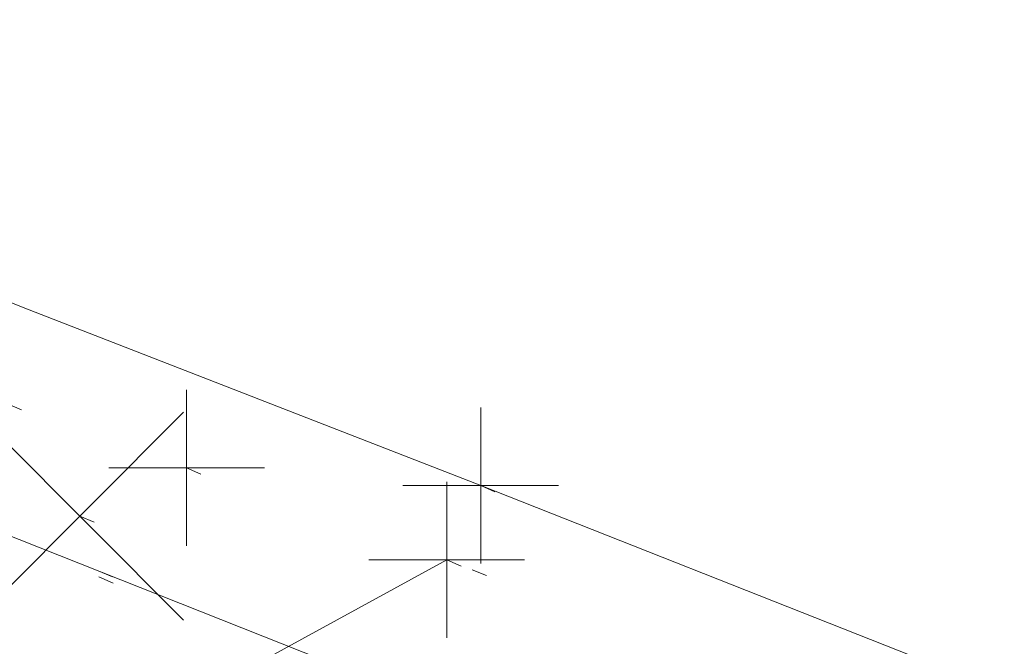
# Model space of a CAD drawing. Extents: x 413123 to 1465301, y 377724 to 504150.
# Tile 104 of 256: x 1463462 to 1463468, y 433132 to 433136. Entities that reach past the tile are written whole.
import ezdxf

# ---------------------------------------------------------------- set-up
doc = ezdxf.new("R2010")
doc.units = 0
doc.header["$MEASUREMENT"] = 0
for name, pattern in [('DGN Style 1', [8.732639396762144, 0.01453018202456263, -8.71810921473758]), ('DGN Style 3', [20.34225483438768, 14.53018202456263, -5.812072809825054]), ('DGN Style 5', [10.171127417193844, 4.35905460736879, -5.812072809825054]), ('ohcombex', [0])]:
    doc.linetypes.add(name, pattern=pattern)
for name, color, linetype, lineweight in [('PV_X_Curb', 120, 'DGN Style 1', 0), ('PV_X_EOP', 7, 'DGN Style 3', 0), ('PV_X_Walk', 120, 'DGN Style 5', 0), ('SV_X_Random_Point (Construction)', 7, 'Continuous', 0), ('UT_X_Overhead_Combined', 30, 'ohcombex', 0)]:
    doc.layers.add(name, color=color, linetype=linetype, lineweight=lineweight)
doc.layers.add('SV_Observation (Construction)', color=97, linetype='DGN Style 1', lineweight=0, transparency=0.9)
doc.layers.add('SV_X_Shot_Marker (Construction)', color=40, linetype='Continuous', lineweight=0, transparency=0.5)

# ---------------------------------------------------------------- blocks, each defined once
blk = doc.blocks.new('SVPT_2427')
at = {"layer": 'SV_X_Shot_Marker (Construction)', "transparency": 33554495}
for p, q in [((0, 0.02500000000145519), (0, -0.02499999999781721)), ((-0.02499999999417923, 0), (0.02499999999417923, 0))]:
    blk.add_line(p, q, dxfattribs=at)
blk.add_point((0, 0), dxfattribs=at)
blk = doc.blocks.new('SVPT_2428')
at = {"layer": 'SV_X_Shot_Marker (Construction)', "transparency": 33554495}
for p, q in [((0, 0.02500000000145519), (0, -0.02499999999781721)), ((-0.02499999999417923, 0), (0.02499999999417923, 0))]:
    blk.add_line(p, q, dxfattribs=at)
blk.add_point((0, 0), dxfattribs=at)
blk = doc.blocks.new('SVPT_2429')
at = {"layer": 'SV_X_Shot_Marker (Construction)', "transparency": 33554495}
for p, q in [((0, 0.02500000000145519), (0, -0.02499999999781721)), ((-0.02500000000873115, 0), (0.02499999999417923, 0))]:
    blk.add_line(p, q, dxfattribs=at)
blk.add_point((0, 0), dxfattribs=at)
blk = doc.blocks.new('SVPT_2430')
at = {"layer": 'SV_X_Shot_Marker (Construction)', "transparency": 33554495}
for p, q in [((0, 0.02500000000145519), (0, -0.02499999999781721)), ((-0.02499999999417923, 0), (0.02499999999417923, 0))]:
    blk.add_line(p, q, dxfattribs=at)
blk.add_point((0, 0), dxfattribs=at)
blk = doc.blocks.new('X_519')
at = {"layer": 'SV_X_Random_Point (Construction)', "color": 7, "linetype": 'Continuous', "lineweight": 0, "transparency": 33554559}
for p, q in [((-0.03333333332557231, -0.03337499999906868), (0.03333333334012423, 0.03337500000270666)), ((-0.03333333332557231, 0.03337500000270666), (0.03333333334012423, -0.03337499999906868))]:
    blk.add_line(p, q, dxfattribs=at)

msp = doc.modelspace()

# ---------------------------------------------------------------- linework, layer by layer
at = {"layer": 'PV_X_Curb'}
for points, knots in [([(1463694.730807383, 433042.1012902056, 573.2000085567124), (1463688.122071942, 433044.6665198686, 573.2117681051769), (1463681.5133365, 433047.2317495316, 573.2235276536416), (1463674.904601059, 433049.7969791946, 573.2352872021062), (1463669.906627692, 433051.7384291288, 573.2422034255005), (1463664.908654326, 433053.679879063, 573.249119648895), (1463659.910680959, 433055.6213289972, 573.2560358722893), (1463659.31440991, 433055.8530469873, 573.3282538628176), (1463658.718138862, 433056.0847649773, 573.400471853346), (1463658.121867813, 433056.3164829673, 573.4726898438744), (1463656.811811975, 433056.8455353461, 573.4691755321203), (1463655.501756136, 433057.3745877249, 573.4656612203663), (1463654.191700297, 433057.9036401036, 573.4621469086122), (1463647.078403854, 433060.7016199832, 573.4311409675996), (1463639.965107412, 433063.4995998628, 573.4001350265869), (1463632.851810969, 433066.2975797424, 573.3691290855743), (1463626.603526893, 433068.7760307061, 573.3262890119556), (1463620.355242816, 433071.25448167, 573.2834489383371), (1463614.10695874, 433073.7329326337, 573.2406088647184), (1463606.821724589, 433076.5483492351, 573.1778320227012), (1463599.536490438, 433079.3637658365, 573.1150551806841), (1463592.251256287, 433082.1791824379, 573.052278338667), (1463585.048675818, 433085.0513616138, 572.9767093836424), (1463577.846095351, 433087.9235407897, 572.901140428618), (1463570.643514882, 433090.7957199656, 572.8255714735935), (1463568.520856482, 433091.6009161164, 572.8136526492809), (1463566.398198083, 433092.4061122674, 572.8017338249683), (1463564.275539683, 433093.2113084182, 572.7898150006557), (1463563.658286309, 433093.4932407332, 572.723361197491), (1463563.041032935, 433093.7751730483, 572.6569073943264), (1463562.423779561, 433094.0571053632, 572.5904535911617), (1463557.897842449, 433095.8076798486, 572.5495712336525), (1463553.371905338, 433097.5582543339, 572.5086888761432), (1463548.845968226, 433099.3088288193, 572.4678065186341), (1463541.746736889, 433102.0973839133, 572.4116307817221), (1463534.647505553, 433104.8859390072, 572.3554550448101), (1463527.548274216, 433107.6744941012, 572.2992793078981), (1463527.099574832, 433107.8541490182, 572.3819727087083), (1463526.650875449, 433108.0338039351, 572.4646661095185), (1463526.202176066, 433108.2134588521, 572.5473595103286), (1463518.442801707, 433111.2934591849, 572.5872886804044), (1463510.683427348, 433114.3734595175, 572.6272178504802), (1463502.924052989, 433117.4534598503, 572.6671470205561), (1463495.101662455, 433120.5759616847, 572.6180249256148), (1463487.279271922, 433123.6984635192, 572.5689028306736), (1463479.456881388, 433126.8209653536, 572.5197807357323), (1463474.540841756, 433128.7396558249, 572.5305568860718), (1463469.624802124, 433130.6583462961, 572.5413330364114), (1463464.708762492, 433132.5770367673, 572.5521091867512), (1463464.15178183, 433132.7738995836, 572.4839343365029), (1463463.594801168, 433132.9707623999, 572.4157594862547), (1463463.037820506, 433133.1676252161, 572.3475846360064), (1463455.395093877, 433136.1460172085, 572.2965798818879), (1463447.752367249, 433139.1244092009, 572.2455751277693), (1463440.10964062, 433142.1028011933, 572.1945703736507), (1463439.463345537, 433142.3911085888, 572.2249332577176), (1463438.817050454, 433142.6794159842, 572.2552961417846), (1463438.170755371, 433142.9677233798, 572.2856590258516), (1463431.589276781, 433145.5431962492, 572.3185177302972), (1463425.007798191, 433148.1186691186, 572.351376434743), (1463418.4263196, 433150.6941419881, 572.3842351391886), (1463413.565512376, 433152.6091060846, 572.3506952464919), (1463408.704705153, 433154.5240701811, 572.3171553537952), (1463403.843897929, 433156.4390342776, 572.2836154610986), (1463402.295983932, 433157.0721267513, 572.2966227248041), (1463400.748069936, 433157.7052192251, 572.3096299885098), (1463399.20015594, 433158.3383116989, 572.3226372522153), (1463398.571326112, 433158.6030358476, 572.2531442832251), (1463397.942496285, 433158.8677599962, 572.1836513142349), (1463397.313666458, 433159.1324841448, 572.1141583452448), (1463389.499427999, 433162.1494767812, 572.1431257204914), (1463381.68518954, 433165.1664694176, 572.172093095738), (1463373.87095108, 433168.1834620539, 572.2010604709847), (1463373.202610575, 433168.4242856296, 572.2485422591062), (1463372.53427007, 433168.6651092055, 572.2960240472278), (1463371.865929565, 433168.9059327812, 572.3435058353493), (1463366.852918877, 433170.8940812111, 572.309207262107), (1463361.839908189, 433172.882229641, 572.2749086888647), (1463356.826897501, 433174.8703780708, 572.2406101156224), (1463350.263613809, 433177.4130764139, 572.2105829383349), (1463343.700330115, 433179.955774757, 572.1805557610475), (1463337.137046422, 433182.4984731, 572.1505285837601), (1463332.732110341, 433184.1753668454, 572.1399057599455), (1463328.327174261, 433185.8522605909, 572.129282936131), (1463323.922238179, 433187.5291543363, 572.1186601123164), (1463323.550514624, 433187.6736224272, 572.0672464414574), (1463323.17879107, 433187.8180905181, 572.0158327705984), (1463322.807067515, 433187.9625586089, 571.9644190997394), (1463314.242457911, 433191.4677850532, 571.9189611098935), (1463305.677848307, 433194.9730114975, 571.8735031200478), (1463297.113238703, 433198.4782379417, 571.8280451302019), (1463296.447798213, 433198.6498683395, 571.8729159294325), (1463295.782357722, 433198.8214987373, 571.917786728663), (1463295.116917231, 433198.9931291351, 571.9626575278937), (1463288.43623397, 433201.6173953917, 571.9595616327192), (1463281.755550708, 433204.2416616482, 571.9564657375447), (1463275.074867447, 433206.8659279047, 571.9533698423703), (1463270.698621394, 433208.5836220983, 571.955071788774), (1463266.322375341, 433210.3013162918, 571.9567737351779), (1463261.946129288, 433212.0190104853, 571.9584756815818), (1463261.255964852, 433212.2907585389, 571.8814296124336), (1463260.565800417, 433212.5625065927, 571.8043835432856), (1463259.875635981, 433212.8342546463, 571.7273374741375), (1463253.221984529, 433215.4661261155, 571.684237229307), (1463246.568333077, 433218.0979975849, 571.6411369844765), (1463239.914681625, 433220.7298690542, 571.5980367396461), (1463232.697418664, 433223.5591135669, 571.584901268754), (1463225.480155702, 433226.3883580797, 571.5717657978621), (1463218.262892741, 433229.2176025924, 571.5586303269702), (1463212.689928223, 433231.3845503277, 571.501804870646), (1463207.116963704, 433233.5514980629, 571.4449794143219), (1463201.543999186, 433235.7184457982, 571.3881539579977), (1463197.702392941, 433237.2969398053, 571.3824755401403), (1463193.860786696, 433238.8754338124, 571.376797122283), (1463190.01918045, 433240.4539278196, 571.3711187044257), (1463189.420555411, 433240.6641899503, 571.4587546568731), (1463188.821930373, 433240.874452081, 571.5463906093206), (1463188.223305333, 433241.0847142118, 571.6340265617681), (1463185.054584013, 433242.3131517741, 571.6250500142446), (1463181.885862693, 433243.5415893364, 571.6160734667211), (1463178.717141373, 433244.7700268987, 571.6070969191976), (1463171.181422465, 433247.7347391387, 571.5342143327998), (1463163.645703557, 433250.6994513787, 571.4613317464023), (1463156.10998465, 433253.6641636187, 571.3884491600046), (1463148.761307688, 433256.5197229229, 571.322577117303), (1463141.412630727, 433259.3752822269, 571.2567050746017), (1463134.063953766, 433262.2308415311, 571.1908330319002), (1463126.984343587, 433264.9936274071, 571.2120531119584), (1463119.904733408, 433267.756413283, 571.2332731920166), (1463112.82512323, 433270.519199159, 571.2544932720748), (1463106.948373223, 433272.8554993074, 571.272380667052), (1463101.071623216, 433275.1917994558, 571.290268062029), (1463095.19487321, 433277.5280996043, 571.3081554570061), (1463087.382378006, 433280.5556578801, 571.2445784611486), (1463079.569882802, 433283.583216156, 571.1810014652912), (1463071.757387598, 433286.6107744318, 571.1174244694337), (1463067.011834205, 433288.4980060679, 571.0790224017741), (1463062.266280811, 433290.385237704, 571.0406203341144), (1463057.520727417, 433292.27246934, 571.0022182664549), (1463052.596696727, 433294.1302708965, 570.9741905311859), (1463047.672666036, 433295.988072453, 570.946162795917), (1463042.748635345, 433297.8458740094, 570.9181350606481), (1463040.996474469, 433298.028892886, 570.6600759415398), (1463037.884741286, 433298.0614564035, 570.3732611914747), (1463033.533792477, 433297.4811137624, 570.213053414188), (1463028.578927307, 433295.8351240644, 570.8846791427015), (1463025.750437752, 433293.3300609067, 570.5443428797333), (1463024.222435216, 433291.00068514, 570.5092220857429), (1463023.412434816, 433289.7658735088, 570.490604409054), (1463022.602434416, 433288.5310618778, 570.4719867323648), (1463021.792434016, 433287.2962502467, 570.4533690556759), (1463021.001432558, 433285.3732457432, 570.5012869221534), (1463020.2104311, 433283.4502412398, 570.549204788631), (1463019.419429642, 433281.5272367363, 570.5971226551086), (1463018.531487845, 433279.3825151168, 570.6481372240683), (1463017.643546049, 433277.2377934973, 570.6991517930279), (1463016.755604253, 433275.0930718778, 570.7501663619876), (1463014.741467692, 433270.0950215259, 570.9656913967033), (1463012.727331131, 433265.096971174, 571.181216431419), (1463010.71319457, 433260.0989208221, 571.3967414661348)], [0, 0, 0, 0, 0.01923076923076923, 0.01923076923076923, 0.01923076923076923, 0.03846153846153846, 0.03846153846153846, 0.03846153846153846, 0.05769230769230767, 0.05769230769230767, 0.05769230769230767, 0.07692307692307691, 0.07692307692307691, 0.07692307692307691, 0.09615384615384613, 0.09615384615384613, 0.09615384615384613, 0.1153846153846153, 0.1153846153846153, 0.1153846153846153, 0.1346153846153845, 0.1346153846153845, 0.1346153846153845, 0.1538461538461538, 0.1538461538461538, 0.1538461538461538, 0.1730769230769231, 0.1730769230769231, 0.1730769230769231, 0.1923076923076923, 0.1923076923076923, 0.1923076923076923, 0.2115384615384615, 0.2115384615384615, 0.2115384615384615, 0.2307692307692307, 0.2307692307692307, 0.2307692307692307, 0.25, 0.25, 0.25, 0.269230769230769, 0.269230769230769, 0.269230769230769, 0.2884615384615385, 0.2884615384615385, 0.2884615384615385, 0.3076923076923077, 0.3076923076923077, 0.3076923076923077, 0.3269230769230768, 0.3269230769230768, 0.3269230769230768, 0.3461538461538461, 0.3461538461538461, 0.3461538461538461, 0.3653846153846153, 0.3653846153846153, 0.3653846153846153, 0.3846153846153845, 0.3846153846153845, 0.3846153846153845, 0.4038461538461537, 0.4038461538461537, 0.4038461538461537, 0.423076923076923, 0.423076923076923, 0.423076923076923, 0.4423076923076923, 0.4423076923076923, 0.4423076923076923, 0.4615384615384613, 0.4615384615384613, 0.4615384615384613, 0.4807692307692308, 0.4807692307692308, 0.4807692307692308, 0.5, 0.5, 0.5, 0.5192307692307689, 0.5192307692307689, 0.5192307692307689, 0.538461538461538, 0.538461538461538, 0.538461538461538, 0.5576923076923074, 0.5576923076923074, 0.5576923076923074, 0.576923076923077, 0.576923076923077, 0.576923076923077, 0.5961538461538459, 0.5961538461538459, 0.5961538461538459, 0.6153846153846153, 0.6153846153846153, 0.6153846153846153, 0.6346153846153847, 0.6346153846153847, 0.6346153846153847, 0.6538461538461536, 0.6538461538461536, 0.6538461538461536, 0.673076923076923, 0.673076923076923, 0.673076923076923, 0.6923076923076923, 0.6923076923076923, 0.6923076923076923, 0.7115384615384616, 0.7115384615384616, 0.7115384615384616, 0.7307692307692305, 0.7307692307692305, 0.7307692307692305, 0.7499999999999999, 0.7499999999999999, 0.7499999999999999, 0.7692307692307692, 0.7692307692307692, 0.7692307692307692, 0.7884615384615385, 0.7884615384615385, 0.7884615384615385, 0.8076923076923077, 0.8076923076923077, 0.8076923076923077, 0.826923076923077, 0.826923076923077, 0.826923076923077, 0.846153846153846, 0.846153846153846, 0.846153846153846, 0.8653846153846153, 0.8653846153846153, 0.8653846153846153, 0.8846153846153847, 0.8846153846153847, 0.8846153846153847, 0.9038461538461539, 0.9038461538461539, 0.9038461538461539, 0.9087225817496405, 0.9125585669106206, 0.9159702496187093, 0.9230769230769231, 0.9230769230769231, 0.9230769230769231, 0.9423076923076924, 0.9423076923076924, 0.9423076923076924, 0.9615384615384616, 0.9615384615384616, 0.9615384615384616, 0.9807692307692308, 0.9807692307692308, 0.9807692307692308, 1, 1, 1, 1]), ([(1464212.130625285, 432930.1921386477, 574.8569475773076), (1464211.309927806, 432926.6717508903, 574.8043550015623), (1464208.620583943, 432919.4336842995, 574.59247811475), (1464203.942792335, 432911.4759950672, 574.9755149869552), (1464198.528113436, 432907.065000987, 574.3013993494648), (1464195.129930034, 432904.9843538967, 574.1567793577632), (1464190.424056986, 432902.8821727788, 574.9491376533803), (1464184.484657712, 432901.1540257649, 574.5405969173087), (1464177.178004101, 432901.5982480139, 574.618938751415), (1464172.360644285, 432902.5498269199, 574.540636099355), (1464170.098213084, 432903.4430988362, 574.5563680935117), (1464162.859082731, 432906.3013125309, 574.606705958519), (1464155.619952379, 432909.1595262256, 574.6570438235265), (1464148.380822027, 432912.0177399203, 574.7073816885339), (1464141.151301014, 432914.8902431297, 574.7073216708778), (1464133.92178, 432917.7627463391, 574.7072616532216), (1464126.692258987, 432920.6352495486, 574.7072016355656), (1464118.299673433, 432923.8963305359, 574.7083911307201), (1464109.907087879, 432927.1574115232, 574.7095806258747), (1464101.514502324, 432930.4184925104, 574.7107701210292), (1464094.565360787, 432933.130540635, 574.7407559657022), (1464087.61621925, 432935.8425887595, 574.7707418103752), (1464080.667077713, 432938.554636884, 574.8007276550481), (1464073.934937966, 432941.2263393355, 574.8213669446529), (1464067.202798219, 432943.898041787, 574.8420062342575), (1464060.470658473, 432946.5697442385, 574.8626455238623), (1464057.576627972, 432947.7186628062, 574.8432796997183), (1464054.682597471, 432948.8675813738, 574.8239138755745), (1464051.788566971, 432950.0164999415, 574.8045480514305), (1464048.178118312, 432951.4627468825, 574.7485807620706), (1464044.567669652, 432952.9089938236, 574.6926134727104), (1464040.957220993, 432954.3552407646, 574.6366461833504), (1464036.026248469, 432956.2655431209, 574.6576247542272), (1464031.095275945, 432958.1758454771, 574.6786033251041), (1464026.164303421, 432960.0861478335, 574.6995818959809), (1464025.481248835, 432960.3621999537, 574.7846270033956), (1464024.798194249, 432960.6382520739, 574.8696721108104), (1464024.115139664, 432960.9143041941, 574.9547172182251), (1464019.953009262, 432962.5411523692, 574.9621940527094), (1464015.790878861, 432964.1680005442, 574.9696708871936), (1464011.628748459, 432965.7948487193, 574.977147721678), (1464011.04864364, 432966.0149524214, 574.8862879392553), (1464010.46853882, 432966.2350561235, 574.7954281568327), (1464009.888434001, 432966.4551598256, 574.7045683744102), (1464003.274891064, 432969.0729880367, 574.7150542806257), (1463996.661348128, 432971.6908162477, 574.7255401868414), (1463990.047805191, 432974.3086444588, 574.736026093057), (1463988.669673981, 432974.8809759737, 574.7338566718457), (1463987.29154277, 432975.4533074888, 574.7316872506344), (1463985.91341156, 432976.0256390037, 574.7295178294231), (1463985.302306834, 432976.2580753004, 574.8215004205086), (1463984.691202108, 432976.4905115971, 574.9134830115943), (1463984.080097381, 432976.7229478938, 575.0054656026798), (1463979.817419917, 432978.3858828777, 575.0066354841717), (1463975.554742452, 432980.0488178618, 575.0078053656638), (1463971.292064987, 432981.7117528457, 575.0089752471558), (1463963.356387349, 432984.9149377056, 575.0146263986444), (1463955.420709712, 432988.1181225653, 575.0202775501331), (1463947.485032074, 432991.3213074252, 575.0259287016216), (1463941.290077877, 432993.6868748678, 575.0083102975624), (1463935.095123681, 432996.0524423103, 574.990691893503), (1463928.900169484, 432998.4180097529, 574.9730734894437), (1463921.313287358, 433001.3706240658, 574.974915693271), (1463913.726405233, 433004.3232383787, 574.9767578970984), (1463906.139523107, 433007.2758526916, 574.9786001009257), (1463898.560596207, 433010.2391392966, 574.9626699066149), (1463890.981669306, 433013.2024259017, 574.9467397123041), (1463883.402742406, 433016.1657125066, 574.9308095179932), (1463881.345594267, 433016.9902447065, 574.9117253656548), (1463879.288446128, 433017.8147769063, 574.8926412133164), (1463877.231297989, 433018.6393091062, 574.8735570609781), (1463876.686567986, 433018.90836837, 574.7907628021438), (1463876.141837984, 433019.1774276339, 574.7079685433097), (1463875.597107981, 433019.4464868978, 574.6251742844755), (1463866.491552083, 433023.0102079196, 574.5286453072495), (1463857.385996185, 433026.5739289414, 574.4321163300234), (1463848.280440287, 433030.1376499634, 574.3355873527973), (1463842.273435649, 433032.5433451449, 574.290891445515), (1463836.26643101, 433034.9490403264, 574.2461955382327), (1463830.259426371, 433037.354735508, 574.2014996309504), (1463827.706954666, 433038.3596743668, 574.2016278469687), (1463825.154482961, 433039.3646132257, 574.2017560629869), (1463822.602011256, 433040.3695520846, 574.2018842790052), (1463822.273060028, 433040.5216812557, 574.2449460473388), (1463821.9441088, 433040.673810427, 574.2880078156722), (1463821.615157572, 433040.8259395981, 574.3310695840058), (1463814.081882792, 433043.8160048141, 574.2658061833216), (1463806.548608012, 433046.8060700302, 574.2005427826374), (1463799.015333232, 433049.7961352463, 574.1352793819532), (1463790.881392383, 433052.9784830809, 574.0409375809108), (1463782.747451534, 433056.1608309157, 573.9465957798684), (1463774.613510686, 433059.3431787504, 573.8522539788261), (1463767.30279864, 433062.1866842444, 573.7907467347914), (1463759.992086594, 433065.0301897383, 573.7292394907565), (1463752.681374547, 433067.8736952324, 573.6677322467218), (1463745.746627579, 433070.6484046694, 573.6115134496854), (1463738.81188061, 433073.4231141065, 573.5552946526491), (1463731.877133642, 433076.1978235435, 573.4990758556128), (1463723.920721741, 433079.269784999, 573.4558768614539), (1463715.96430984, 433082.3417464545, 573.412677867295), (1463708.007897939, 433085.4137079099, 573.3694788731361), (1463699.705494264, 433088.6982952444, 573.2960693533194), (1463691.40309059, 433091.9828825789, 573.2226598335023), (1463683.100686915, 433095.2674699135, 573.1492503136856), (1463675.369218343, 433098.3176278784, 573.0764007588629), (1463667.637749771, 433101.3677858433, 573.0035512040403), (1463659.906281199, 433104.4179438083, 572.9307016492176), (1463654.180695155, 433106.6960611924, 572.8929602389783), (1463648.455109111, 433108.9741785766, 572.855218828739), (1463642.729523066, 433111.2522959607, 572.8174774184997), (1463634.990870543, 433114.2968556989, 572.7735525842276), (1463627.252218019, 433117.3414154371, 572.7296277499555), (1463619.513565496, 433120.3859751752, 572.6857029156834), (1463610.349498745, 433123.93395352, 572.6620255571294), (1463601.185431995, 433127.4819318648, 572.6383481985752), (1463592.021365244, 433131.0299102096, 572.6146708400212), (1463584.379899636, 433134.0860580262, 572.5703305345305), (1463576.738434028, 433137.1422058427, 572.5259902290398), (1463569.096968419, 433140.1983536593, 572.4816499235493), (1463560.424944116, 433143.6374746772, 572.4263088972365), (1463551.752919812, 433147.0765956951, 572.3709678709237), (1463543.080895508, 433150.5157167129, 572.315626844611), (1463535.024004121, 433153.6725581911, 572.2917231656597), (1463526.967112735, 433156.8293996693, 572.2678194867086), (1463518.910221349, 433159.9862411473, 572.2439158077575), (1463505.273646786, 433165.3724393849, 572.2223349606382), (1463491.637072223, 433170.7586376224, 572.2007541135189), (1463478.00049766, 433176.1448358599, 572.1791732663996), (1463470.02998399, 433179.2607996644, 572.1634328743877), (1463462.05947032, 433182.3767634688, 572.1476924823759), (1463454.08895665, 433185.4927272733, 572.1319520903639), (1463447.976240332, 433187.9013968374, 572.1084402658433), (1463441.863524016, 433190.3100664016, 572.084928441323), (1463435.750807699, 433192.7187359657, 572.0614166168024), (1463430.533446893, 433194.7109056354, 572.0246570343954), (1463425.316086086, 433196.703075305, 571.9878974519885), (1463420.098725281, 433198.6952449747, 571.9511378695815), (1463420.088321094, 433198.7497997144, 571.9601351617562), (1463420.077916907, 433198.804354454, 571.9691324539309), (1463420.067512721, 433198.8589091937, 571.9781297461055)], [0, 0, 0, 0, 0.004233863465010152, 0.009367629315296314, 0.01063404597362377, 0.01259545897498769, 0.01409081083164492, 0.01684419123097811, 0.01986488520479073, 0.02272727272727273, 0.02272727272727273, 0.02272727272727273, 0.04545454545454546, 0.04545454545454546, 0.04545454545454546, 0.06818181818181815, 0.06818181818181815, 0.06818181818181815, 0.09090909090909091, 0.09090909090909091, 0.09090909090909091, 0.1136363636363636, 0.1136363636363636, 0.1136363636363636, 0.1363636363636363, 0.1363636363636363, 0.1363636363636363, 0.159090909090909, 0.159090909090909, 0.159090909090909, 0.1818181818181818, 0.1818181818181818, 0.1818181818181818, 0.2045454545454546, 0.2045454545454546, 0.2045454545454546, 0.2272727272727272, 0.2272727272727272, 0.2272727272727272, 0.2499999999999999, 0.2499999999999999, 0.2499999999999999, 0.2727272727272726, 0.2727272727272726, 0.2727272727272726, 0.2954545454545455, 0.2954545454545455, 0.2954545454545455, 0.3181818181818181, 0.3181818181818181, 0.3181818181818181, 0.3409090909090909, 0.3409090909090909, 0.3409090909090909, 0.3636363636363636, 0.3636363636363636, 0.3636363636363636, 0.3863636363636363, 0.3863636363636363, 0.3863636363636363, 0.4090909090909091, 0.4090909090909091, 0.4090909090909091, 0.4318181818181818, 0.4318181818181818, 0.4318181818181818, 0.4545454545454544, 0.4545454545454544, 0.4545454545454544, 0.4772727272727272, 0.4772727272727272, 0.4772727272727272, 0.4999999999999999, 0.4999999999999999, 0.4999999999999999, 0.5227272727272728, 0.5227272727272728, 0.5227272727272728, 0.5454545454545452, 0.5454545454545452, 0.5454545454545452, 0.5681818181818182, 0.5681818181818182, 0.5681818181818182, 0.5909090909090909, 0.5909090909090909, 0.5909090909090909, 0.6136363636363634, 0.6136363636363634, 0.6136363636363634, 0.6363636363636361, 0.6363636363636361, 0.6363636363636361, 0.6590909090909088, 0.6590909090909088, 0.6590909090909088, 0.6818181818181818, 0.6818181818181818, 0.6818181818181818, 0.7045454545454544, 0.7045454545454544, 0.7045454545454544, 0.7272727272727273, 0.7272727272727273, 0.7272727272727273, 0.75, 0.75, 0.75, 0.7727272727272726, 0.7727272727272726, 0.7727272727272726, 0.7954545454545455, 0.7954545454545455, 0.7954545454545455, 0.8181818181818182, 0.8181818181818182, 0.8181818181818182, 0.8409090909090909, 0.8409090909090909, 0.8409090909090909, 0.8636363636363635, 0.8636363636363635, 0.8636363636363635, 0.8863636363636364, 0.8863636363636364, 0.8863636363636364, 0.9090909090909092, 0.9090909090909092, 0.9090909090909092, 0.9318181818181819, 0.9318181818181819, 0.9318181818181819, 0.9545454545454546, 0.9545454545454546, 0.9545454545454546, 0.9772727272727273, 0.9772727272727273, 0.9772727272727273, 1, 1, 1, 1])]:
    msp.add_open_spline(points, degree=3, knots=knots, dxfattribs=at)
at = {"layer": 'PV_X_EOP'}
for points, knots in [([(1463695.37345491, 433042.3269481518, 573.2056029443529), (1463695.118355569, 433042.4173281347, 573.1929567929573), (1463694.863256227, 433042.5077081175, 573.1803106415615), (1463694.608156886, 433042.5980881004, 573.1676644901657), (1463688.127196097, 433045.133574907, 573.1638691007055), (1463681.646235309, 433047.6690617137, 573.1600737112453), (1463675.165274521, 433050.2045485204, 573.1562783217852), (1463668.255959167, 433052.9440202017, 573.1540820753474), (1463661.346643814, 433055.6834918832, 573.1518858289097), (1463654.437328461, 433058.4229635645, 573.149689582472), (1463647.338400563, 433061.2071824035, 573.1301154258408), (1463640.239472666, 433063.9914012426, 573.1105412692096), (1463633.140544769, 433066.7756200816, 573.0909671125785), (1463626.823799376, 433069.2202639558, 573.0453158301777), (1463620.507053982, 433071.6649078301, 572.999664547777), (1463614.190308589, 433074.1095517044, 572.9540132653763), (1463606.930945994, 433076.9629614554, 572.8967218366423), (1463599.671583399, 433079.8163712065, 572.8394304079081), (1463592.412220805, 433082.6697809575, 572.7821389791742), (1463585.208613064, 433085.5359198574, 572.7224006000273), (1463578.005005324, 433088.4020587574, 572.6626622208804), (1463570.801397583, 433091.2681976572, 572.6029238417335), (1463563.539543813, 433094.1288766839, 572.5195568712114), (1463556.277690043, 433096.9895557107, 572.4361899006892), (1463549.015836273, 433099.8502347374, 572.3528229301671), (1463541.464235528, 433102.896740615, 572.3143753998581), (1463533.912634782, 433105.9432464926, 572.2759278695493), (1463526.361034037, 433108.9897523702, 572.2374803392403), (1463524.510466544, 433109.6486739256, 572.222419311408), (1463522.659899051, 433110.307595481, 572.2073582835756), (1463520.809331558, 433110.9665170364, 572.1922972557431), (1463520.996148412, 433111.478044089, 572.2051758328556), (1463521.182965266, 433111.9895711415, 572.2180544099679), (1463521.36978212, 433112.5010981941, 572.2309329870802), (1463520.520611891, 433112.8412018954, 572.2365752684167), (1463519.671441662, 433113.1813055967, 572.2422175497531), (1463518.822271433, 433113.5214092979, 572.2478598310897), (1463518.644435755, 433113.0349413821, 572.2388127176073), (1463518.466600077, 433112.5484734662, 572.229765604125), (1463518.288764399, 433112.0620055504, 572.2207184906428), (1463514.835464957, 433113.4033588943, 572.2367800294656), (1463511.382165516, 433114.7447122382, 572.2528415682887), (1463507.928866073, 433116.0860655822, 572.2689031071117), (1463493.594865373, 433121.7420238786, 572.2482959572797), (1463479.260864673, 433127.3979821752, 572.2276888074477), (1463464.926863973, 433133.0539404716, 572.2070816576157), (1463449.455525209, 433139.0728186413, 572.1640707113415), (1463433.984186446, 433145.0916968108, 572.1210597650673), (1463418.512847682, 433151.1105749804, 572.0780488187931), (1463413.328996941, 433153.1553309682, 572.0135393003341), (1463408.145146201, 433155.200086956, 571.9490297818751), (1463402.961295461, 433157.2448429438, 571.8845202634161), (1463403.132465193, 433157.7716799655, 571.9190447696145), (1463403.303634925, 433158.2985169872, 571.953569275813), (1463403.474804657, 433158.825354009, 571.9880937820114), (1463402.600267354, 433159.1613721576, 571.9863420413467), (1463401.725730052, 433159.4973903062, 571.984590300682), (1463400.851192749, 433159.8334084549, 571.9828385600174), (1463400.653049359, 433159.3552482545, 571.9439093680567), (1463400.454905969, 433158.8770880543, 571.9049801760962), (1463400.256762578, 433158.3989278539, 571.8660509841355), (1463399.322085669, 433158.774478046, 571.9116587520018), (1463398.387408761, 433159.150028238, 571.9572665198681), (1463397.452731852, 433159.5255784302, 572.0028742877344), (1463389.04126259, 433162.8168634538, 571.9920574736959), (1463380.629793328, 433166.1081484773, 571.9812406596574), (1463372.218324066, 433169.3994335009, 571.9704238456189), (1463367.156032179, 433171.3851717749, 571.9528553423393), (1463362.093740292, 433173.370910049, 571.9352868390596), (1463357.031448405, 433175.3566483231, 571.91771833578), (1463350.485608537, 433177.9162151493, 571.9032139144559), (1463343.93976867, 433180.4757819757, 571.8887094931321), (1463337.393928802, 433183.0353488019, 571.8742050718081), (1463332.955818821, 433184.7683232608, 571.8612483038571), (1463328.517708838, 433186.5012977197, 571.8482915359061), (1463324.079598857, 433188.2342721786, 571.835334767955), (1463307.834725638, 433194.592922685, 571.7755947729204), (1463291.58985242, 433200.9515731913, 571.7158547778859), (1463275.344979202, 433207.3102236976, 571.6561147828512), (1463270.255842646, 433209.3105723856, 571.6395679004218), (1463265.16670609, 433211.3109210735, 571.6230210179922), (1463260.077569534, 433213.3112697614, 571.6064741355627), (1463253.452444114, 433215.9179517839, 571.5595870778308), (1463246.827318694, 433218.5246338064, 571.5127000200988), (1463240.202193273, 433221.1313158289, 571.4658129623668), (1463232.962477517, 433223.9732301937, 571.4532933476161), (1463225.722761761, 433226.8151445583, 571.4407737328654), (1463218.483046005, 433229.6570589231, 571.4282541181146), (1463212.90690448, 433231.8646312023, 571.4088467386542), (1463207.330762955, 433234.0722034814, 571.3894393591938), (1463201.754621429, 433236.2797757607, 571.3700319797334), (1463194.142429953, 433239.2572758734, 571.3409586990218), (1463186.530238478, 433242.2347759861, 571.3118854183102), (1463178.918047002, 433245.2122760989, 571.2828121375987), (1463169.428496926, 433248.9128530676, 571.1919051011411), (1463159.93894685, 433252.6134300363, 571.1009980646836), (1463150.449396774, 433256.314007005, 571.0100910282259), (1463145.077359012, 433258.4557943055, 570.9673048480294), (1463139.70532125, 433260.5975816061, 570.9245186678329), (1463134.333283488, 433262.7393689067, 570.8817324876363), (1463132.297653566, 433263.5246301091, 570.8037126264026), (1463130.262023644, 433264.3098913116, 570.7256927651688), (1463128.226393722, 433265.0951525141, 570.6476729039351), (1463128.413443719, 433265.4813551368, 570.6980714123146), (1463128.600493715, 433265.8675577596, 570.748469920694), (1463128.787543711, 433266.2537603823, 570.7988684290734), (1463127.919822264, 433266.676285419, 570.7925938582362), (1463127.052100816, 433267.0988104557, 570.786319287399), (1463126.184379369, 433267.5213354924, 570.7800447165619), (1463126.004706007, 433267.0870623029, 570.7088488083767), (1463125.825032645, 433266.6527891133, 570.6376529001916), (1463125.645359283, 433266.2185159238, 570.5664569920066), (1463121.458270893, 433267.8591123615, 570.6667666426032), (1463117.271182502, 433269.4997087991, 570.7670762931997), (1463113.084094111, 433271.1403052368, 570.8673859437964), (1463107.189564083, 433273.4271367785, 570.8747985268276), (1463101.295034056, 433275.7139683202, 570.8822111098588), (1463095.400504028, 433278.0007998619, 570.88962369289), (1463087.576983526, 433281.0591137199, 570.8606773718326), (1463079.753463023, 433284.117427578, 570.8317310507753), (1463071.92994252, 433287.175741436, 570.8027847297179), (1463067.216062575, 433289.0371870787, 570.7609532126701), (1463062.502182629, 433290.8986327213, 570.7191216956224), (1463057.788302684, 433292.7600783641, 570.6772901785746), (1463055.438489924, 433293.6549933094, 570.597871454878), (1463053.088677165, 433294.5499082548, 570.5184527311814), (1463050.738864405, 433295.4448232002, 570.4390340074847), (1463050.919405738, 433295.974786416, 570.493206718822), (1463051.099947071, 433296.5047496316, 570.547379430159), (1463051.280488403, 433297.0347128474, 570.6015521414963), (1463050.479713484, 433297.3478403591, 570.5996470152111), (1463049.678938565, 433297.660967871, 570.5977418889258), (1463048.878163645, 433297.9740953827, 570.5958367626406), (1463048.616684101, 433297.4827268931, 570.554312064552), (1463048.355204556, 433296.9913584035, 570.5127873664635), (1463048.093725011, 433296.499989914, 570.471262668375), (1463046.16244202, 433297.1796919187, 570.4532430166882), (1463044.231159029, 433297.8593939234, 570.4352233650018), (1463042.299876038, 433298.5390959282, 570.4172037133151), (1463040.683227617, 433298.6270722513, 570.3881765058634), (1463037.665619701, 433298.5647521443, 570.3323767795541), (1463033.387011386, 433297.9238663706, 570.2772123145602), (1463028.240821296, 433296.3164198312, 570.1397972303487), (1463025.314393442, 433293.7317706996, 570.0019896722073), (1463023.773730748, 433291.3674614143, 569.9858104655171), (1463022.862373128, 433289.9688870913, 569.9762398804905), (1463021.951015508, 433288.5703127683, 569.966669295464), (1463021.039657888, 433287.1717384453, 569.9570987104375)], [0, 0, 0, 0, 0.02083333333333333, 0.02083333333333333, 0.02083333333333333, 0.04166666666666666, 0.04166666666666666, 0.04166666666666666, 0.06249999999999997, 0.06249999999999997, 0.06249999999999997, 0.08333333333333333, 0.08333333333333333, 0.08333333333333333, 0.1041666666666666, 0.1041666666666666, 0.1041666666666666, 0.1249999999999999, 0.1249999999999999, 0.1249999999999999, 0.1458333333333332, 0.1458333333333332, 0.1458333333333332, 0.1666666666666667, 0.1666666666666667, 0.1666666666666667, 0.1875, 0.1875, 0.1875, 0.2083333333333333, 0.2083333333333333, 0.2083333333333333, 0.2291666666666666, 0.2291666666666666, 0.2291666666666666, 0.2499999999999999, 0.2499999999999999, 0.2499999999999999, 0.2708333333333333, 0.2708333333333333, 0.2708333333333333, 0.2916666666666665, 0.2916666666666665, 0.2916666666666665, 0.3125, 0.3125, 0.3125, 0.3333333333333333, 0.3333333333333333, 0.3333333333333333, 0.3541666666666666, 0.3541666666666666, 0.3541666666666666, 0.375, 0.375, 0.375, 0.3958333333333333, 0.3958333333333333, 0.3958333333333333, 0.4166666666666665, 0.4166666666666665, 0.4166666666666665, 0.4374999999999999, 0.4374999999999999, 0.4374999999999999, 0.4583333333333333, 0.4583333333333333, 0.4583333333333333, 0.4791666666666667, 0.4791666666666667, 0.4791666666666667, 0.4999999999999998, 0.4999999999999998, 0.4999999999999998, 0.5208333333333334, 0.5208333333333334, 0.5208333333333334, 0.5416666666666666, 0.5416666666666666, 0.5416666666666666, 0.5624999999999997, 0.5624999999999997, 0.5624999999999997, 0.5833333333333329, 0.5833333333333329, 0.5833333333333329, 0.6041666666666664, 0.6041666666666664, 0.6041666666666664, 0.625, 0.625, 0.625, 0.6458333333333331, 0.6458333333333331, 0.6458333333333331, 0.6666666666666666, 0.6666666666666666, 0.6666666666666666, 0.6875, 0.6875, 0.6875, 0.7083333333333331, 0.7083333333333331, 0.7083333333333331, 0.7291666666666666, 0.7291666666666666, 0.7291666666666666, 0.75, 0.75, 0.75, 0.7708333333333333, 0.7708333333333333, 0.7708333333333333, 0.7916666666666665, 0.7916666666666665, 0.7916666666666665, 0.8125, 0.8125, 0.8125, 0.8333333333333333, 0.8333333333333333, 0.8333333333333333, 0.8541666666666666, 0.8541666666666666, 0.8541666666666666, 0.875, 0.875, 0.875, 0.8958333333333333, 0.8958333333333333, 0.8958333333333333, 0.9166666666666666, 0.9166666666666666, 0.9166666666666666, 0.9375, 0.9375, 0.9375, 0.9583333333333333, 0.9583333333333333, 0.9583333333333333, 0.9631710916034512, 0.9674286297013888, 0.9713421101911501, 0.9791666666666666, 0.9791666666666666, 0.9791666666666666, 1, 1, 1, 1]), ([(1464214.200372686, 432930.0125938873, 574.6750505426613), (1464213.214898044, 432926.361571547, 574.6554390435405), (1464210.335317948, 432919.1136593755, 574.599029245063), (1464204.815820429, 432909.1018665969, 574.3565281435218), (1464195.494840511, 432902.6681098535, 574.2832162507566), (1464186.151923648, 432899.5681180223, 574.3579811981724), (1464179.771464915, 432899.4143722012, 574.2952422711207), (1464176.994920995, 432899.668020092, 574.2613856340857), (1464177.044937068, 432900.1320857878, 574.246040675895), (1464177.09495314, 432900.5961514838, 574.2306957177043), (1464177.144969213, 432901.0602171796, 574.2153507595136), (1464175.927058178, 432901.3040810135, 574.2430371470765), (1464174.709147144, 432901.5479448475, 574.2707235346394), (1464173.491236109, 432901.7918086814, 574.2984099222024), (1464172.308644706, 432902.1755399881, 574.3005170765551), (1464171.126053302, 432902.5592712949, 574.3026242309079), (1464169.943461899, 432902.9430026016, 574.3047313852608), (1464162.723370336, 432905.8427434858, 574.3155121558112), (1464155.503278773, 432908.7424843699, 574.3262929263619), (1464148.28318721, 432911.642225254, 574.3370736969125), (1464140.963550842, 432914.5045510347, 574.3540033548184), (1464133.643914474, 432917.3668768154, 574.3709330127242), (1464126.324278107, 432920.229202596, 574.3878626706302), (1464117.99499256, 432923.5208416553, 574.3850035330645), (1464109.665707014, 432926.8124807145, 574.3821443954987), (1464101.336421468, 432930.1041197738, 574.379285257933), (1464094.336812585, 432932.7637912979, 574.3758200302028), (1464087.337203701, 432935.4234628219, 574.3723548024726), (1464080.337594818, 432938.083134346, 574.3688895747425), (1464078.566977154, 432938.7843228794, 574.3609047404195), (1464076.79635949, 432939.4855114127, 574.3529199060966), (1464075.025741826, 432940.1866999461, 574.3449350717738), (1464074.785709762, 432939.7564827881, 574.378228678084), (1464074.545677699, 432939.3262656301, 574.4115222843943), (1464074.305645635, 432938.8960484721, 574.4448158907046), (1464073.469345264, 432939.1969356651, 574.4458787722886), (1464072.633044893, 432939.4978228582, 574.4469416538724), (1464071.796744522, 432939.7987100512, 574.4480045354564), (1464071.97040793, 432940.312748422, 574.4287374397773), (1464072.144071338, 432940.8267867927, 574.409470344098), (1464072.317734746, 432941.3408251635, 574.3902032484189), (1464068.292155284, 432942.9036241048, 574.4173304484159), (1464064.266575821, 432944.4664230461, 574.444457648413), (1464060.240996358, 432946.0292219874, 574.4715848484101), (1464057.404422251, 432947.1787736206, 574.4864594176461), (1464054.567848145, 432948.3283252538, 574.5013339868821), (1464051.731274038, 432949.477876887, 574.516208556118), (1464048.063307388, 432950.938260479, 574.5399384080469), (1464044.395340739, 432952.398644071, 574.5636682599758), (1464040.727374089, 432953.8590276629, 574.5873981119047), (1464034.963458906, 432956.1062960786, 574.5898090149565), (1464029.199543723, 432958.3535644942, 574.5922199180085), (1464023.43562854, 432960.6008329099, 574.5946308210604), (1464018.911872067, 432962.4084709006, 574.5961729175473), (1464014.388115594, 432964.2161088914, 574.5977150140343), (1464009.864359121, 432966.0237468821, 574.5992571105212), (1464003.210304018, 432968.6501103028, 574.6283223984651), (1463996.556248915, 432971.2764737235, 574.657387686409), (1463989.902193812, 432973.9028371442, 574.686452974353), (1463983.644315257, 432976.3395090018, 574.6736079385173), (1463977.386436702, 432978.7761808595, 574.6607629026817), (1463971.128558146, 432981.2128527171, 574.6479178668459), (1463963.156694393, 432984.301570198, 574.6367747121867), (1463955.184830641, 432987.390287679, 574.6256315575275), (1463947.212966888, 432990.47900516, 574.6144884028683), (1463942.061457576, 432992.5408900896, 574.6094202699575), (1463936.909948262, 432994.6027750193, 574.6043521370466), (1463931.758438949, 432996.664659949, 574.5992840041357), (1463931.530278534, 432996.2388306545, 574.6105157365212), (1463931.302118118, 432995.8130013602, 574.6217474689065), (1463931.073957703, 432995.3871720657, 574.632979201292), (1463930.282763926, 432995.6687107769, 574.6290528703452), (1463929.49157015, 432995.9502494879, 574.6251265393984), (1463928.700376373, 432996.2317881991, 574.6212002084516), (1463928.807214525, 432996.705476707, 574.599354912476), (1463928.914052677, 432997.1791652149, 574.5775096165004), (1463929.020890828, 432997.6528537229, 574.5556643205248), (1463921.266149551, 433000.7043133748, 574.5760262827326), (1463913.511408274, 433003.7557730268, 574.5963882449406), (1463905.756666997, 433006.8072326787, 574.6167502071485), (1463898.165981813, 433009.7920181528, 574.6054520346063), (1463890.575296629, 433012.776803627, 574.594153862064), (1463882.984611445, 433015.7615891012, 574.5828556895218), (1463880.966246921, 433016.5788460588, 574.5677215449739), (1463878.947882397, 433017.3961030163, 574.552587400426), (1463876.929517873, 433018.2133599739, 574.5374532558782), (1463867.305783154, 433022.067236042, 574.4562781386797), (1463857.682048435, 433025.9211121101, 574.3751030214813), (1463848.058313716, 433029.7749881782, 574.293927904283), (1463842.0887679, 433032.15228938, 574.255719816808), (1463836.119222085, 433034.5295905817, 574.2175117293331), (1463830.149676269, 433036.9068917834, 574.1793036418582), (1463819.702520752, 433040.977061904, 574.114036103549), (1463809.255365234, 433045.0472320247, 574.0487685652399), (1463798.808209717, 433049.1174021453, 573.9835010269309), (1463790.688310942, 433052.3725879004, 573.8786775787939), (1463782.568412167, 433055.6277736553, 573.7738541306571), (1463774.448513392, 433058.8829594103, 573.6690306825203), (1463767.127717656, 433061.7370183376, 573.6030643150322), (1463759.806921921, 433064.591077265, 573.537097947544), (1463752.486126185, 433067.4451361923, 573.471131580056), (1463745.56751996, 433070.1466192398, 573.433483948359), (1463738.648913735, 433072.8481022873, 573.3958363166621), (1463731.73030751, 433075.5495853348, 573.3581886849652), (1463723.782972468, 433078.7051245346, 573.309049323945), (1463715.835637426, 433081.8606637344, 573.2599099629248), (1463707.888302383, 433085.0162029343, 573.2107706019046), (1463699.550043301, 433088.2607631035, 573.1408028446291), (1463691.211784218, 433091.5053232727, 573.0708350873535), (1463682.873525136, 433094.7498834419, 573.000867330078), (1463675.16451759, 433097.807374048, 572.9256101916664), (1463667.455510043, 433100.8648646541, 572.8503530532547), (1463659.746502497, 433103.9223552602, 572.7750959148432), (1463653.994087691, 433106.172674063, 572.7096262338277), (1463648.241672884, 433108.4229928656, 572.6441565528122), (1463642.489258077, 433110.6733116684, 572.5786868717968), (1463636.478925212, 433113.0512697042, 572.4919426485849), (1463630.468592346, 433115.4292277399, 572.4051984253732), (1463624.458259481, 433117.8071857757, 572.3184542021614), (1463624.206116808, 433117.2726760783, 572.3829538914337), (1463623.953974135, 433116.738166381, 572.447453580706), (1463623.701831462, 433116.2036566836, 572.5119532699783), (1463622.025810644, 433116.809407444, 572.5010582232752), (1463620.349789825, 433117.4151582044, 572.4901631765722), (1463618.673769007, 433118.0209089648, 572.4792681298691), (1463618.897990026, 433118.6383812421, 572.4475864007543), (1463619.122211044, 433119.2558535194, 572.4159046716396), (1463619.346432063, 433119.8733257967, 572.3842229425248), (1463610.151052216, 433123.4149093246, 572.3947054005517), (1463600.955672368, 433126.9564928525, 572.4051878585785), (1463591.760292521, 433130.4980763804, 572.4156703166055), (1463584.186192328, 433133.515636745, 572.3803871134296), (1463576.612092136, 433136.5331971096, 572.3451039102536), (1463569.037991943, 433139.5507574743, 572.3098207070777), (1463560.349163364, 433142.995578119, 572.2824074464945), (1463551.660334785, 433146.4403987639, 572.2549941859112), (1463542.971506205, 433149.8852194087, 572.227580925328), (1463534.92764778, 433153.0839553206, 572.2016946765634), (1463526.883789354, 433156.2826912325, 572.175808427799), (1463518.839930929, 433159.4814271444, 572.1499221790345), (1463505.060674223, 433164.8741050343, 572.1234911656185), (1463491.281417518, 433170.2667829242, 572.0970601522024), (1463477.502160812, 433175.6594608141, 572.0706291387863), (1463469.594324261, 433178.7703649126, 572.0379597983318), (1463461.68648771, 433181.8812690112, 572.0052904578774), (1463453.778651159, 433184.9921731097, 571.9726211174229), (1463447.751023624, 433187.3871797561, 571.9442134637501), (1463441.723396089, 433189.7821864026, 571.9158058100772), (1463435.695768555, 433192.1771930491, 571.8873981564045), (1463430.410020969, 433194.2126202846, 571.8528707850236), (1463425.124273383, 433196.2480475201, 571.8183434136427), (1463419.838525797, 433198.2834747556, 571.7838160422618)], [0, 0, 0, 0, 0.004335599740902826, 0.00918217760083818, 0.01294602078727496, 0.01724212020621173, 0.02040816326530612, 0.02040816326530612, 0.02040816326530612, 0.04081632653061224, 0.04081632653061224, 0.04081632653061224, 0.06122448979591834, 0.06122448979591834, 0.06122448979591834, 0.08163265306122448, 0.08163265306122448, 0.08163265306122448, 0.1020408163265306, 0.1020408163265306, 0.1020408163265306, 0.1224489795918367, 0.1224489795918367, 0.1224489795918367, 0.1428571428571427, 0.1428571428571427, 0.1428571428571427, 0.163265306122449, 0.163265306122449, 0.163265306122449, 0.1836734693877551, 0.1836734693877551, 0.1836734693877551, 0.2040816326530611, 0.2040816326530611, 0.2040816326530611, 0.2244897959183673, 0.2244897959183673, 0.2244897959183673, 0.2448979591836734, 0.2448979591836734, 0.2448979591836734, 0.2653061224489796, 0.2653061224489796, 0.2653061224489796, 0.2857142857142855, 0.2857142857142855, 0.2857142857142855, 0.3061224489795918, 0.3061224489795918, 0.3061224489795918, 0.3265306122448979, 0.3265306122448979, 0.3265306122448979, 0.346938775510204, 0.346938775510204, 0.346938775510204, 0.3673469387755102, 0.3673469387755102, 0.3673469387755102, 0.3877551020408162, 0.3877551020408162, 0.3877551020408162, 0.4081632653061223, 0.4081632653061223, 0.4081632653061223, 0.4285714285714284, 0.4285714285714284, 0.4285714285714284, 0.4489795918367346, 0.4489795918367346, 0.4489795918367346, 0.4693877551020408, 0.4693877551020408, 0.4693877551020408, 0.4897959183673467, 0.4897959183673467, 0.4897959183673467, 0.5102040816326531, 0.5102040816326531, 0.5102040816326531, 0.5306122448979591, 0.5306122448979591, 0.5306122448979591, 0.5510204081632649, 0.5510204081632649, 0.5510204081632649, 0.571428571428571, 0.571428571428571, 0.571428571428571, 0.5918367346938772, 0.5918367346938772, 0.5918367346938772, 0.6122448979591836, 0.6122448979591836, 0.6122448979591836, 0.6326530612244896, 0.6326530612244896, 0.6326530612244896, 0.6530612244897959, 0.6530612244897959, 0.6530612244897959, 0.673469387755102, 0.673469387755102, 0.673469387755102, 0.6938775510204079, 0.6938775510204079, 0.6938775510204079, 0.7142857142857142, 0.7142857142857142, 0.7142857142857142, 0.7346938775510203, 0.7346938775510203, 0.7346938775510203, 0.7551020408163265, 0.7551020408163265, 0.7551020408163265, 0.7755102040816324, 0.7755102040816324, 0.7755102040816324, 0.7959183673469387, 0.7959183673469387, 0.7959183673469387, 0.8163265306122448, 0.8163265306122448, 0.8163265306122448, 0.836734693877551, 0.836734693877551, 0.836734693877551, 0.8571428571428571, 0.8571428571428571, 0.8571428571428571, 0.8775510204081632, 0.8775510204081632, 0.8775510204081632, 0.8979591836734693, 0.8979591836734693, 0.8979591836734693, 0.9183673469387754, 0.9183673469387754, 0.9183673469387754, 0.9387755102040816, 0.9387755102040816, 0.9387755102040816, 0.9591836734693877, 0.9591836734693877, 0.9591836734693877, 0.9795918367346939, 0.9795918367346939, 0.9795918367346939, 1, 1, 1, 1])]:
    msp.add_open_spline(points, degree=3, knots=knots, dxfattribs=at)
at = {"layer": 'PV_X_Walk'}
msp.add_polyline3d([(1463527.548274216, 433107.6744941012, 572.2992793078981), (1463527.45600116, 433105.7434514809, 572.685088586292), (1463502.274938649, 433115.5310290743, 572.6741692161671), (1463478.260343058, 433125.0692817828, 572.612551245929), (1463462.476915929, 433131.3012911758, 572.5374248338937), (1463462.674456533, 433131.4667255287, 572.543716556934), (1463464.708762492, 433132.5770367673, 572.5521091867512)], dxfattribs=at)
at = {"layer": 'SV_Observation (Construction)', "transparency": 33554434}
for p in [(1463400.85119275, 433159.8334084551, 571.9828385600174), (1463397.452731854, 433159.5255784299, 572.0028742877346), (1463403.474804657, 433158.8253540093, 571.9880937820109), (1463400.256762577, 433158.3989278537, 571.8660509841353), (1463401.525966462, 433157.8673722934, 571.7574178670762), (1463402.961295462, 433157.2448429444, 571.8845202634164), (1463418.512847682, 433151.1105749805, 572.0780488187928), (1463418.426319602, 433150.6941419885, 572.3842351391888), (1463438.170755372, 433142.9677233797, 572.2856590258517), (1463438.174406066, 433142.9231807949, 572.2863146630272), (1463440.109640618, 433142.1028011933, 572.194570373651), (1463445.717008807, 433140.6218548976, 572.0300312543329), (1463463.037820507, 433133.1676252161, 572.3475846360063), (1463464.926863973, 433133.0539404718, 572.2070816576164), (1463462.351345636, 433132.8578106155, 572.3998884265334), (1463464.708762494, 433132.5770367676, 572.5521091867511), (1463464.708762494, 433132.5770367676, 572.5521091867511)]:
    msp.add_line(p, (1463625.061710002, 433062.5083400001, 573.4399999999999), dxfattribs=at)
at = {"layer": 'UT_X_Overhead_Combined'}
msp.add_polyline3d([(1463172.497311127, 433246.6910612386, 571.553627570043), (1463293.92206957, 433198.6323986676, 572.0643474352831), (1463405.198500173, 433155.167185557, 572.2931685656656), (1463522.348892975, 433108.8137131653, 572.717698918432)], dxfattribs=at)

# ---------------------------------------------------------------- block references
at = {"layer": 'SV_X_Random_Point (Construction)', "color": 7, "linetype": 'Continuous', "lineweight": 0, "transparency": 33554559, "xscale": 20, "yscale": 20, "zscale": 20}
msp.add_blockref('X_519', (1463462.351345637, 433132.8578106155, 572.3998884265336), dxfattribs=at)
at = {"layer": 'SV_X_Shot_Marker (Construction)', "transparency": 33554495, "xscale": 20, "yscale": 20, "zscale": 20}
for name, p in [('SVPT_2430', (1463463.037820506, 433133.1676252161, 572.3475846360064)), ('SVPT_2429', (1463464.926863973, 433133.0539404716, 572.2070816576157)), ('SVPT_2427', (1463464.708762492, 433132.5770367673, 572.5521091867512)), ('SVPT_2428', (1463464.708762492, 433132.5770367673, 572.5521091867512))]:
    msp.add_blockref(name, p, dxfattribs=at)

doc.saveas('drawing.dxf')
